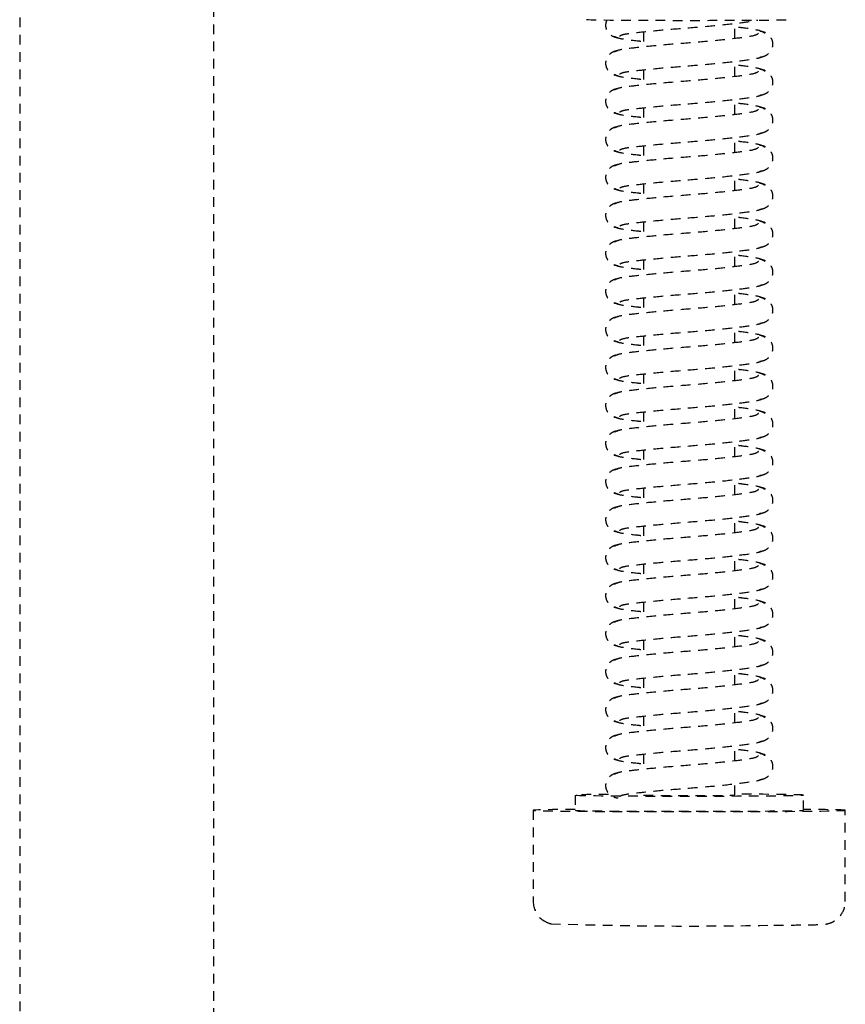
# Model space of a CAD drawing. Header units: centimetres. Extents: x 47725 to 65780, y 1899 to 12037.
# Tile 51 of 156: x 50115 to 50126, y 4877 to 4890. Entities that reach past the tile are written whole.
import ezdxf

# ---------------------------------------------------------------- set-up
doc = ezdxf.new("R2010")
doc.units = ezdxf.units.CM
doc.header["$LTSCALE"] = 0.02
doc.linetypes.add('DASHED2', pattern=[9.525, 6.35, -3.175])
doc.layers.add('CKDRZWI_', color=7, linetype='Continuous')

# ---------------------------------------------------------------- blocks, each defined once
blk = doc.blocks.new('A$7E8814B27261F1')
at = {"color": 7, "linetype": 'DASHED2', "ltscale": 10}
for p, q in [((4186.6, 4450), (711.34, 4450)), ((711.34, 4424.5), (4186.6, 4424.5)), ((3712.35, 4382.5), (3700.35, 4382.5)), ((3714.35, 4377), (3712.35, 4377)), ((3719.73, 4368), (3717.73, 4368)), ((3724.73, 4368), (3722.73, 4368)), ((3729.73, 4368), (3727.73, 4368)), ((3734.73, 4368), (3732.73, 4368)), ((3739.73, 4368), (3737.73, 4368)), ((3744.73, 4368), (3742.73, 4368)), ((3749.73, 4368), (3747.73, 4368)), ((3754.73, 4368), (3752.73, 4368)), ((3759.73, 4368), (3757.73, 4368)), ((3764.73, 4368), (3762.73, 4368)), ((3769.73, 4368), (3767.73, 4368)), ((3774.73, 4368), (3772.73, 4368)), ((3779.73, 4368), (3777.73, 4368)), ((3784.73, 4368), (3782.73, 4368)), ((3789.73, 4368), (3787.73, 4368)), ((3794.73, 4368), (3792.73, 4368)), ((3799.73, 4368), (3797.73, 4368)), ((3804.73, 4368), (3802.73, 4368)), ((3809.73, 4368), (3807.73, 4368)), ((3814.73, 4368), (3812.73, 4368)), ((3714.35, 4356), (3715.85, 4356)), ((3718.85, 4356), (3720.85, 4356)), ((3723.85, 4356), (3725.85, 4356)), ((3728.85, 4356), (3730.84, 4356)), ((3733.85, 4356), (3735.84, 4356)), ((3738.85, 4356), (3740.84, 4356)), ((3743.85, 4356), (3745.84, 4356)), ((3748.85, 4356), (3750.84, 4356)), ((3753.85, 4356), (3755.84, 4356)), ((3758.85, 4356), (3760.84, 4356)), ((3763.85, 4356), (3765.84, 4356)), ((3768.85, 4356), (3770.84, 4356)), ((3773.85, 4356), (3775.84, 4356)), ((3778.85, 4356), (3780.84, 4356)), ((3783.85, 4356), (3785.84, 4356)), ((3788.85, 4356), (3790.84, 4356)), ((3793.85, 4356), (3795.84, 4356)), ((3798.85, 4356), (3800.84, 4356)), ((3803.85, 4356), (3805.84, 4356)), ((3808.85, 4356), (3810.84, 4356)), ((3813.85, 4356), (3815.84, 4356)), ((3712.35, 4347), (3714.35, 4347)), ((3700.35, 4341.5), (3712.35, 4341.5))]:
    blk.add_line(p, q, dxfattribs=at)
for centre, radius, start, end in [((3700.34, 4379.53), 2.97, 89.8249, 141.9108), ((3699.72, 4379.72), 2.33, 144.7758, 168.8937), ((3698.9, 4380.56), 1.2, 137.9956, 154.9926), ((4254.99, 4361.87), 557.86, 178.1197, 181.126)]:
    blk.add_arc(centre, radius, start, end, dxfattribs=at)
for centre, major_axis, start_param, end_param in [((3712.35, 4362), (0, -20.5), 2.39162, 6.283185), ((3714.35, 4362), (0, -15), 2.355855, 6.283185), ((3712.35, 4362), (0, -15), 3.141593, 6.283185), ((3816.35, 4362), (0, -13.5), 3.141593, 6.283185), ((3714.35, 4362), (0, 6), 0, 3.141593), ((3714.35, 4362), (0, -15), 0, 1.159279), ((3712.35, 4362), (0, -20.5), 0, 0.749973)]:
    blk.add_ellipse(centre, major_axis=major_axis, ratio=0.008727, start_param=start_param, end_param=end_param, dxfattribs=at)
for points, knots in [([(3717.24, 4371.34), (3717.22, 4371.52), (3717.18, 4371.82), (3716.96, 4372.25), (3716.69, 4372.57), (3716.31, 4372.85), (3715.85, 4373), (3715.4, 4373.01), (3714.91, 4372.87), (3714.43, 4372.52), (3714.06, 4371.98), (3714, 4371.57), (3713.96, 4371.34)], [0, 0, 0, 0, 0.083347, 0.163832, 0.239536, 0.309654, 0.433413, 0.542458, 0.654363, 0.770804, 0.888002, 1, 1, 1, 1]), ([(3722.24, 4371.34), (3722.22, 4371.52), (3722.18, 4371.82), (3721.96, 4372.25), (3721.69, 4372.57), (3721.31, 4372.85), (3720.85, 4373), (3720.4, 4373.01), (3719.91, 4372.87), (3719.43, 4372.52), (3719.06, 4371.98), (3719, 4371.57), (3718.96, 4371.34)], [0, 0, 0, 0, 0.083347, 0.163832, 0.239536, 0.309654, 0.433413, 0.542458, 0.654363, 0.770804, 0.888002, 1, 1, 1, 1]), ([(3727.24, 4371.34), (3727.22, 4371.52), (3727.18, 4371.82), (3726.96, 4372.25), (3726.69, 4372.57), (3726.31, 4372.85), (3725.85, 4373), (3725.4, 4373.01), (3724.91, 4372.87), (3724.43, 4372.52), (3724.06, 4371.98), (3724, 4371.57), (3723.96, 4371.34)], [0, 0, 0, 0, 0.083347, 0.163832, 0.239536, 0.309654, 0.433413, 0.542458, 0.654363, 0.770804, 0.888002, 1, 1, 1, 1]), ([(3732.24, 4371.34), (3732.22, 4371.52), (3732.18, 4371.82), (3731.96, 4372.25), (3731.69, 4372.57), (3731.31, 4372.85), (3730.85, 4373), (3730.4, 4373.01), (3729.91, 4372.87), (3729.43, 4372.52), (3729.06, 4371.98), (3729, 4371.57), (3728.96, 4371.34)], [0, 0, 0, 0, 0.083347, 0.163832, 0.239536, 0.309654, 0.433413, 0.542458, 0.654363, 0.770804, 0.888002, 1, 1, 1, 1]), ([(3737.24, 4371.34), (3737.22, 4371.52), (3737.18, 4371.82), (3736.96, 4372.25), (3736.69, 4372.57), (3736.31, 4372.85), (3735.85, 4373), (3735.4, 4373.01), (3734.91, 4372.87), (3734.43, 4372.52), (3734.06, 4371.98), (3734, 4371.57), (3733.96, 4371.34)], [0, 0, 0, 0, 0.083347, 0.163832, 0.239536, 0.309654, 0.433413, 0.542458, 0.654363, 0.770804, 0.888002, 1, 1, 1, 1]), ([(3742.24, 4371.34), (3742.22, 4371.52), (3742.18, 4371.82), (3741.96, 4372.25), (3741.69, 4372.57), (3741.31, 4372.85), (3740.85, 4373), (3740.4, 4373.01), (3739.91, 4372.87), (3739.43, 4372.52), (3739.06, 4371.98), (3739, 4371.57), (3738.96, 4371.34)], [0, 0, 0, 0, 0.083347, 0.163832, 0.239536, 0.309654, 0.433413, 0.542458, 0.654363, 0.770804, 0.888002, 1, 1, 1, 1]), ([(3747.24, 4371.34), (3747.22, 4371.52), (3747.18, 4371.82), (3746.96, 4372.25), (3746.69, 4372.57), (3746.31, 4372.85), (3745.85, 4373), (3745.4, 4373.01), (3744.91, 4372.87), (3744.43, 4372.52), (3744.06, 4371.98), (3744, 4371.57), (3743.96, 4371.34)], [0, 0, 0, 0, 0.083347, 0.163832, 0.239536, 0.309654, 0.433413, 0.542458, 0.654363, 0.770804, 0.888002, 1, 1, 1, 1]), ([(3752.24, 4371.34), (3752.22, 4371.52), (3752.18, 4371.82), (3751.96, 4372.25), (3751.69, 4372.57), (3751.31, 4372.85), (3750.85, 4373), (3750.4, 4373.01), (3749.9, 4372.87), (3749.43, 4372.52), (3749.06, 4371.98), (3749, 4371.57), (3748.96, 4371.34)], [0, 0, 0, 0, 0.083347, 0.163832, 0.239536, 0.309654, 0.433413, 0.542458, 0.654363, 0.770804, 0.888002, 1, 1, 1, 1]), ([(3757.24, 4371.34), (3757.22, 4371.52), (3757.18, 4371.82), (3756.96, 4372.25), (3756.69, 4372.57), (3756.31, 4372.85), (3755.85, 4373), (3755.4, 4373.01), (3754.9, 4372.87), (3754.43, 4372.52), (3754.06, 4371.98), (3754, 4371.57), (3753.96, 4371.34)], [0, 0, 0, 0, 0.083347, 0.163832, 0.239536, 0.309654, 0.433413, 0.542458, 0.654363, 0.770804, 0.888002, 1, 1, 1, 1]), ([(3762.24, 4371.34), (3762.22, 4371.52), (3762.18, 4371.82), (3761.96, 4372.25), (3761.69, 4372.57), (3761.31, 4372.85), (3760.85, 4373), (3760.4, 4373.01), (3759.9, 4372.87), (3759.43, 4372.52), (3759.06, 4371.98), (3759, 4371.57), (3758.96, 4371.34)], [0, 0, 0, 0, 0.083347, 0.163832, 0.239536, 0.309654, 0.433413, 0.542458, 0.654363, 0.770804, 0.888002, 1, 1, 1, 1]), ([(3767.24, 4371.34), (3767.22, 4371.52), (3767.18, 4371.82), (3766.96, 4372.25), (3766.69, 4372.57), (3766.31, 4372.85), (3765.85, 4373), (3765.4, 4373.01), (3764.9, 4372.87), (3764.43, 4372.52), (3764.06, 4371.98), (3764, 4371.57), (3763.96, 4371.34)], [0, 0, 0, 0, 0.083347, 0.163832, 0.239536, 0.309654, 0.433413, 0.542458, 0.654363, 0.770804, 0.888002, 1, 1, 1, 1]), ([(3772.24, 4371.34), (3772.22, 4371.52), (3772.18, 4371.82), (3771.96, 4372.25), (3771.69, 4372.57), (3771.31, 4372.85), (3770.85, 4373), (3770.4, 4373.01), (3769.9, 4372.87), (3769.43, 4372.52), (3769.06, 4371.98), (3769, 4371.57), (3768.96, 4371.34)], [0, 0, 0, 0, 0.083347, 0.163832, 0.239536, 0.309654, 0.433413, 0.542458, 0.654363, 0.770804, 0.888002, 1, 1, 1, 1]), ([(3777.24, 4371.34), (3777.22, 4371.52), (3777.18, 4371.82), (3776.96, 4372.25), (3776.69, 4372.57), (3776.31, 4372.85), (3775.85, 4373), (3775.4, 4373.01), (3774.9, 4372.87), (3774.43, 4372.52), (3774.06, 4371.98), (3774, 4371.57), (3773.96, 4371.34)], [0, 0, 0, 0, 0.083347, 0.163832, 0.239536, 0.309654, 0.433413, 0.542458, 0.654363, 0.770804, 0.888002, 1, 1, 1, 1]), ([(3782.24, 4371.34), (3782.22, 4371.52), (3782.18, 4371.82), (3781.96, 4372.25), (3781.69, 4372.57), (3781.31, 4372.85), (3780.85, 4373), (3780.4, 4373.01), (3779.9, 4372.87), (3779.43, 4372.52), (3779.06, 4371.98), (3779, 4371.57), (3778.96, 4371.34)], [0, 0, 0, 0, 0.083347, 0.163832, 0.239536, 0.309654, 0.433413, 0.542458, 0.654363, 0.770804, 0.888002, 1, 1, 1, 1]), ([(3787.24, 4371.34), (3787.22, 4371.52), (3787.18, 4371.82), (3786.96, 4372.25), (3786.69, 4372.57), (3786.31, 4372.85), (3785.85, 4373), (3785.4, 4373.01), (3784.9, 4372.87), (3784.43, 4372.52), (3784.06, 4371.98), (3784, 4371.57), (3783.96, 4371.34)], [0, 0, 0, 0, 0.083347, 0.163832, 0.239536, 0.309654, 0.433413, 0.542458, 0.654363, 0.770804, 0.888002, 1, 1, 1, 1]), ([(3792.24, 4371.34), (3792.22, 4371.52), (3792.18, 4371.82), (3791.96, 4372.25), (3791.69, 4372.57), (3791.31, 4372.85), (3790.85, 4373), (3790.4, 4373.01), (3789.9, 4372.87), (3789.43, 4372.52), (3789.06, 4371.98), (3789, 4371.57), (3788.96, 4371.34)], [0, 0, 0, 0, 0.083347, 0.163832, 0.239536, 0.309654, 0.433413, 0.542458, 0.654363, 0.770804, 0.888002, 1, 1, 1, 1]), ([(3797.24, 4371.34), (3797.22, 4371.52), (3797.18, 4371.82), (3796.96, 4372.25), (3796.69, 4372.57), (3796.31, 4372.85), (3795.85, 4373), (3795.4, 4373.01), (3794.9, 4372.87), (3794.43, 4372.52), (3794.06, 4371.98), (3794, 4371.57), (3793.96, 4371.34)], [0, 0, 0, 0, 0.083347, 0.163832, 0.239536, 0.309654, 0.433413, 0.542458, 0.654363, 0.770804, 0.888002, 1, 1, 1, 1]), ([(3802.24, 4371.34), (3802.22, 4371.52), (3802.18, 4371.82), (3801.96, 4372.25), (3801.69, 4372.57), (3801.31, 4372.85), (3800.85, 4373), (3800.4, 4373.01), (3799.9, 4372.87), (3799.43, 4372.52), (3799.06, 4371.98), (3799, 4371.57), (3798.96, 4371.34)], [0, 0, 0, 0, 0.083347, 0.163832, 0.239536, 0.309654, 0.433413, 0.542458, 0.654363, 0.770804, 0.888002, 1, 1, 1, 1]), ([(3807.24, 4371.34), (3807.22, 4371.52), (3807.18, 4371.82), (3806.96, 4372.25), (3806.69, 4372.57), (3806.31, 4372.85), (3805.85, 4373), (3805.4, 4373.01), (3804.9, 4372.87), (3804.43, 4372.52), (3804.06, 4371.98), (3803.99, 4371.57), (3803.96, 4371.34)], [0, 0, 0, 0, 0.083347, 0.163832, 0.239536, 0.309654, 0.433413, 0.542458, 0.654363, 0.770804, 0.888002, 1, 1, 1, 1]), ([(3812.24, 4371.34), (3812.22, 4371.52), (3812.18, 4371.82), (3811.96, 4372.25), (3811.69, 4372.57), (3811.31, 4372.85), (3810.85, 4373), (3810.4, 4373.01), (3809.9, 4372.87), (3809.43, 4372.52), (3809.06, 4371.98), (3808.99, 4371.57), (3808.96, 4371.34)], [0, 0, 0, 0, 0.083347, 0.163832, 0.239536, 0.309654, 0.433413, 0.542458, 0.654363, 0.770804, 0.888002, 1, 1, 1, 1]), ([(3816.28, 4372.83), (3816.13, 4372.91), (3815.82, 4373), (3815.4, 4373.01), (3814.9, 4372.87), (3814.43, 4372.52), (3814.06, 4371.98), (3813.99, 4371.57), (3813.96, 4371.34)], [0.3315595, 0.3315595, 0.3315595, 0.3315595, 0.4334128, 0.5424579, 0.654363, 0.7708036, 0.8880018, 1, 1, 1, 1]), ([(3719.54, 4352.92), (3719.42, 4353.02), (3719.21, 4353.25), (3718.92, 4355.3), (3718.57, 4358.32), (3718.27, 4362.01), (3717.97, 4365.77), (3717.64, 4368.98), (3717.37, 4371.3), (3717.18, 4371.67), (3717.06, 4371.84)], [0, 0, 0, 0, 0.121791, 0.240967, 0.366377, 0.489817, 0.61453, 0.74385, 0.869259, 1, 1, 1, 1]), ([(3719.14, 4371.84), (3719.03, 4371.67), (3718.84, 4371.31), (3718.63, 4369.58), (3718.5, 4368.36), (3718.48, 4368.09)], [0, 0, 0, 0, 0.2559837, 0.5017023, 0.5678083, 0.5678083, 0.5678083, 0.5678083]), ([(3724.54, 4352.92), (3724.42, 4353.02), (3724.21, 4353.25), (3723.92, 4355.3), (3723.57, 4358.32), (3723.27, 4362.01), (3722.97, 4365.77), (3722.64, 4368.98), (3722.37, 4371.3), (3722.18, 4371.67), (3722.06, 4371.84)], [0, 0, 0, 0, 0.121791, 0.240967, 0.366377, 0.489817, 0.61453, 0.74385, 0.869259, 1, 1, 1, 1]), ([(3724.14, 4371.84), (3724.03, 4371.67), (3723.83, 4371.31), (3723.63, 4369.58), (3723.5, 4368.36), (3723.48, 4368.09)], [0, 0, 0, 0, 0.2559837, 0.5017023, 0.5678083, 0.5678083, 0.5678083, 0.5678083]), ([(3729.54, 4352.92), (3729.42, 4353.02), (3729.21, 4353.25), (3728.92, 4355.3), (3728.57, 4358.32), (3728.27, 4362.01), (3727.97, 4365.77), (3727.64, 4368.98), (3727.37, 4371.3), (3727.18, 4371.67), (3727.06, 4371.84)], [0, 0, 0, 0, 0.121791, 0.240967, 0.366377, 0.489817, 0.61453, 0.74385, 0.869259, 1, 1, 1, 1]), ([(3729.14, 4371.84), (3729.03, 4371.67), (3728.83, 4371.31), (3728.63, 4369.58), (3728.5, 4368.36), (3728.48, 4368.09)], [0, 0, 0, 0, 0.2559837, 0.5017023, 0.5678083, 0.5678083, 0.5678083, 0.5678083]), ([(3734.54, 4352.92), (3734.42, 4353.02), (3734.21, 4353.25), (3733.92, 4355.3), (3733.57, 4358.32), (3733.27, 4362.01), (3732.97, 4365.77), (3732.64, 4368.98), (3732.37, 4371.3), (3732.18, 4371.67), (3732.06, 4371.84)], [0, 0, 0, 0, 0.121791, 0.240967, 0.366377, 0.489817, 0.61453, 0.74385, 0.869259, 1, 1, 1, 1]), ([(3734.14, 4371.84), (3734.03, 4371.67), (3733.83, 4371.31), (3733.63, 4369.58), (3733.5, 4368.36), (3733.48, 4368.09)], [0, 0, 0, 0, 0.2559837, 0.5017023, 0.5678083, 0.5678083, 0.5678083, 0.5678083]), ([(3739.54, 4352.92), (3739.42, 4353.02), (3739.21, 4353.25), (3738.92, 4355.3), (3738.57, 4358.32), (3738.27, 4362.01), (3737.97, 4365.77), (3737.64, 4368.98), (3737.37, 4371.3), (3737.18, 4371.67), (3737.06, 4371.84)], [0, 0, 0, 0, 0.121791, 0.240967, 0.366377, 0.489817, 0.61453, 0.74385, 0.869259, 1, 1, 1, 1]), ([(3739.14, 4371.84), (3739.03, 4371.67), (3738.83, 4371.31), (3738.63, 4369.58), (3738.5, 4368.36), (3738.48, 4368.09)], [0, 0, 0, 0, 0.2559837, 0.5017023, 0.5678083, 0.5678083, 0.5678083, 0.5678083]), ([(3744.54, 4352.92), (3744.42, 4353.02), (3744.21, 4353.25), (3743.92, 4355.3), (3743.57, 4358.32), (3743.27, 4362.01), (3742.97, 4365.77), (3742.64, 4368.98), (3742.37, 4371.3), (3742.17, 4371.67), (3742.06, 4371.84)], [0, 0, 0, 0, 0.121791, 0.240967, 0.366377, 0.489817, 0.61453, 0.74385, 0.869259, 1, 1, 1, 1]), ([(3744.14, 4371.84), (3744.03, 4371.67), (3743.83, 4371.31), (3743.63, 4369.58), (3743.5, 4368.36), (3743.47, 4368.09)], [0, 0, 0, 0, 0.2559837, 0.5017023, 0.5678083, 0.5678083, 0.5678083, 0.5678083]), ([(3749.54, 4352.92), (3749.42, 4353.02), (3749.21, 4353.25), (3748.92, 4355.3), (3748.57, 4358.32), (3748.27, 4362.01), (3747.97, 4365.77), (3747.64, 4368.98), (3747.37, 4371.3), (3747.17, 4371.67), (3747.06, 4371.84)], [0, 0, 0, 0, 0.121791, 0.240967, 0.366377, 0.489817, 0.61453, 0.74385, 0.869259, 1, 1, 1, 1]), ([(3749.14, 4371.84), (3749.03, 4371.67), (3748.83, 4371.31), (3748.63, 4369.58), (3748.5, 4368.36), (3748.47, 4368.09)], [0, 0, 0, 0, 0.2559837, 0.5017023, 0.5678083, 0.5678083, 0.5678083, 0.5678083]), ([(3754.54, 4352.92), (3754.42, 4353.02), (3754.21, 4353.25), (3753.92, 4355.3), (3753.57, 4358.32), (3753.27, 4362.01), (3752.97, 4365.77), (3752.64, 4368.98), (3752.37, 4371.3), (3752.17, 4371.67), (3752.06, 4371.84)], [0, 0, 0, 0, 0.121791, 0.240967, 0.366377, 0.489817, 0.61453, 0.74385, 0.869259, 1, 1, 1, 1]), ([(3754.14, 4371.84), (3754.03, 4371.67), (3753.83, 4371.31), (3753.63, 4369.58), (3753.5, 4368.36), (3753.47, 4368.09)], [0, 0, 0, 0, 0.2559837, 0.5017023, 0.5678083, 0.5678083, 0.5678083, 0.5678083]), ([(3759.54, 4352.92), (3759.42, 4353.02), (3759.21, 4353.25), (3758.92, 4355.3), (3758.57, 4358.32), (3758.27, 4362.01), (3757.97, 4365.77), (3757.64, 4368.98), (3757.37, 4371.3), (3757.17, 4371.67), (3757.06, 4371.84)], [0, 0, 0, 0, 0.121791, 0.240967, 0.366377, 0.489817, 0.61453, 0.74385, 0.869259, 1, 1, 1, 1]), ([(3759.14, 4371.84), (3759.03, 4371.67), (3758.83, 4371.31), (3758.63, 4369.58), (3758.5, 4368.36), (3758.47, 4368.09)], [0, 0, 0, 0, 0.2559837, 0.5017023, 0.5678083, 0.5678083, 0.5678083, 0.5678083]), ([(3764.54, 4352.92), (3764.42, 4353.02), (3764.21, 4353.25), (3763.91, 4355.3), (3763.57, 4358.32), (3763.27, 4362.01), (3762.97, 4365.77), (3762.64, 4368.98), (3762.37, 4371.3), (3762.17, 4371.67), (3762.06, 4371.84)], [0, 0, 0, 0, 0.121791, 0.240967, 0.366377, 0.489817, 0.61453, 0.74385, 0.869259, 1, 1, 1, 1]), ([(3764.14, 4371.84), (3764.03, 4371.67), (3763.83, 4371.31), (3763.63, 4369.58), (3763.5, 4368.36), (3763.47, 4368.09)], [0, 0, 0, 0, 0.2559837, 0.5017023, 0.5678083, 0.5678083, 0.5678083, 0.5678083]), ([(3769.54, 4352.92), (3769.42, 4353.02), (3769.21, 4353.25), (3768.91, 4355.3), (3768.57, 4358.32), (3768.27, 4362.01), (3767.97, 4365.77), (3767.64, 4368.98), (3767.37, 4371.3), (3767.17, 4371.67), (3767.06, 4371.84)], [0, 0, 0, 0, 0.121791, 0.240967, 0.366377, 0.489817, 0.61453, 0.74385, 0.869259, 1, 1, 1, 1]), ([(3769.14, 4371.84), (3769.03, 4371.67), (3768.83, 4371.31), (3768.63, 4369.58), (3768.5, 4368.36), (3768.47, 4368.09)], [0, 0, 0, 0, 0.2559837, 0.5017023, 0.5678083, 0.5678083, 0.5678083, 0.5678083]), ([(3774.54, 4352.92), (3774.42, 4353.02), (3774.21, 4353.25), (3773.91, 4355.3), (3773.57, 4358.32), (3773.27, 4362.01), (3772.97, 4365.77), (3772.64, 4368.98), (3772.37, 4371.3), (3772.17, 4371.67), (3772.06, 4371.84)], [0, 0, 0, 0, 0.121791, 0.240967, 0.366377, 0.489817, 0.61453, 0.74385, 0.869259, 1, 1, 1, 1]), ([(3774.14, 4371.84), (3774.03, 4371.67), (3773.83, 4371.31), (3773.63, 4369.58), (3773.5, 4368.36), (3773.47, 4368.09)], [0, 0, 0, 0, 0.2559837, 0.5017023, 0.5678083, 0.5678083, 0.5678083, 0.5678083]), ([(3779.54, 4352.92), (3779.42, 4353.02), (3779.21, 4353.25), (3778.91, 4355.3), (3778.57, 4358.32), (3778.27, 4362.01), (3777.97, 4365.77), (3777.64, 4368.98), (3777.37, 4371.3), (3777.17, 4371.67), (3777.06, 4371.84)], [0, 0, 0, 0, 0.121791, 0.240967, 0.366377, 0.489817, 0.61453, 0.74385, 0.869259, 1, 1, 1, 1]), ([(3779.14, 4371.84), (3779.03, 4371.67), (3778.83, 4371.31), (3778.63, 4369.58), (3778.5, 4368.36), (3778.47, 4368.09)], [0, 0, 0, 0, 0.2559837, 0.5017023, 0.5678083, 0.5678083, 0.5678083, 0.5678083]), ([(3784.54, 4352.92), (3784.42, 4353.02), (3784.21, 4353.25), (3783.91, 4355.3), (3783.57, 4358.32), (3783.26, 4362.01), (3782.97, 4365.77), (3782.64, 4368.98), (3782.37, 4371.3), (3782.17, 4371.67), (3782.06, 4371.84)], [0, 0, 0, 0, 0.121791, 0.240967, 0.366377, 0.489817, 0.61453, 0.74385, 0.869259, 1, 1, 1, 1]), ([(3784.14, 4371.84), (3784.03, 4371.67), (3783.83, 4371.31), (3783.63, 4369.58), (3783.5, 4368.36), (3783.47, 4368.09)], [0, 0, 0, 0, 0.2559837, 0.5017023, 0.5678083, 0.5678083, 0.5678083, 0.5678083]), ([(3789.54, 4352.92), (3789.42, 4353.02), (3789.21, 4353.25), (3788.91, 4355.3), (3788.57, 4358.32), (3788.26, 4362.01), (3787.97, 4365.77), (3787.64, 4368.98), (3787.37, 4371.3), (3787.17, 4371.67), (3787.06, 4371.84)], [0, 0, 0, 0, 0.121791, 0.240967, 0.366377, 0.489817, 0.61453, 0.74385, 0.869259, 1, 1, 1, 1]), ([(3789.14, 4371.84), (3789.03, 4371.67), (3788.83, 4371.31), (3788.63, 4369.58), (3788.5, 4368.36), (3788.47, 4368.09)], [0, 0, 0, 0, 0.2559837, 0.5017023, 0.5678083, 0.5678083, 0.5678083, 0.5678083]), ([(3794.54, 4352.92), (3794.42, 4353.02), (3794.21, 4353.25), (3793.91, 4355.3), (3793.57, 4358.32), (3793.26, 4362.01), (3792.97, 4365.77), (3792.64, 4368.98), (3792.37, 4371.3), (3792.17, 4371.67), (3792.06, 4371.84)], [0, 0, 0, 0, 0.121791, 0.240967, 0.366377, 0.489817, 0.61453, 0.74385, 0.869259, 1, 1, 1, 1]), ([(3794.14, 4371.84), (3794.03, 4371.67), (3793.83, 4371.31), (3793.63, 4369.58), (3793.5, 4368.36), (3793.47, 4368.09)], [0, 0, 0, 0, 0.2559837, 0.5017023, 0.5678083, 0.5678083, 0.5678083, 0.5678083]), ([(3799.54, 4352.92), (3799.42, 4353.02), (3799.21, 4353.25), (3798.91, 4355.3), (3798.57, 4358.32), (3798.26, 4362.01), (3797.97, 4365.77), (3797.64, 4368.98), (3797.37, 4371.3), (3797.17, 4371.67), (3797.06, 4371.84)], [0, 0, 0, 0, 0.121791, 0.240967, 0.366377, 0.489817, 0.61453, 0.74385, 0.869259, 1, 1, 1, 1]), ([(3799.14, 4371.84), (3799.03, 4371.67), (3798.83, 4371.31), (3798.63, 4369.58), (3798.5, 4368.36), (3798.47, 4368.09)], [0, 0, 0, 0, 0.2559837, 0.5017023, 0.5678083, 0.5678083, 0.5678083, 0.5678083]), ([(3804.54, 4352.92), (3804.42, 4353.02), (3804.21, 4353.25), (3803.91, 4355.3), (3803.57, 4358.32), (3803.26, 4362.01), (3802.97, 4365.77), (3802.64, 4368.98), (3802.37, 4371.3), (3802.17, 4371.67), (3802.06, 4371.84)], [0, 0, 0, 0, 0.121791, 0.240967, 0.366377, 0.489817, 0.61453, 0.74385, 0.869259, 1, 1, 1, 1]), ([(3804.14, 4371.84), (3804.03, 4371.67), (3803.83, 4371.31), (3803.63, 4369.58), (3803.5, 4368.36), (3803.47, 4368.09)], [0, 0, 0, 0, 0.2559837, 0.5017023, 0.5678083, 0.5678083, 0.5678083, 0.5678083]), ([(3809.54, 4352.92), (3809.42, 4353.02), (3809.21, 4353.25), (3808.91, 4355.3), (3808.57, 4358.32), (3808.26, 4362.01), (3807.97, 4365.77), (3807.64, 4368.98), (3807.37, 4371.3), (3807.17, 4371.67), (3807.06, 4371.84)], [0, 0, 0, 0, 0.121791, 0.240967, 0.366377, 0.489817, 0.61453, 0.74385, 0.869259, 1, 1, 1, 1]), ([(3809.14, 4371.84), (3809.03, 4371.67), (3808.83, 4371.31), (3808.63, 4369.58), (3808.5, 4368.36), (3808.47, 4368.09)], [0, 0, 0, 0, 0.2559837, 0.5017023, 0.5678083, 0.5678083, 0.5678083, 0.5678083]), ([(3814.54, 4352.92), (3814.42, 4353.02), (3814.21, 4353.25), (3813.91, 4355.3), (3813.57, 4358.32), (3813.26, 4362.01), (3812.97, 4365.77), (3812.64, 4368.98), (3812.37, 4371.3), (3812.17, 4371.67), (3812.06, 4371.84)], [0, 0, 0, 0, 0.121791, 0.240967, 0.366377, 0.489817, 0.61453, 0.74385, 0.869259, 1, 1, 1, 1]), ([(3814.14, 4371.84), (3814.03, 4371.67), (3813.83, 4371.31), (3813.63, 4369.58), (3813.5, 4368.36), (3813.47, 4368.09)], [0, 0, 0, 0, 0.2559837, 0.5017023, 0.5678083, 0.5678083, 0.5678083, 0.5678083]), ([(3714.15, 4371.14), (3714.25, 4371.05), (3714.42, 4370.8), (3714.66, 4368.75), (3714.98, 4365.71), (3715.27, 4361.99), (3715.58, 4358.2), (3715.95, 4354.97), (3716.21, 4353.12), (3716.37, 4352.62), (3716.42, 4352.5)], [0.0018545, 0.0018545, 0.0018545, 0.0018545, 0.1218156, 0.2410193, 0.3664581, 0.489919, 0.6146396, 0.7439488, 0.8693234, 0.9192158, 0.9192158, 0.9192158, 0.9192158]), ([(3719.15, 4371.14), (3719.25, 4371.05), (3719.42, 4370.8), (3719.66, 4368.75), (3719.98, 4365.71), (3720.27, 4361.99), (3720.58, 4358.2), (3720.95, 4354.97), (3721.21, 4353.12), (3721.37, 4352.62), (3721.42, 4352.5)], [0.0018545, 0.0018545, 0.0018545, 0.0018545, 0.1218156, 0.2410193, 0.3664581, 0.489919, 0.6146396, 0.7439488, 0.8693234, 0.9192158, 0.9192158, 0.9192158, 0.9192158]), ([(3724.15, 4371.14), (3724.25, 4371.05), (3724.42, 4370.8), (3724.66, 4368.75), (3724.98, 4365.71), (3725.27, 4361.99), (3725.58, 4358.2), (3725.95, 4354.97), (3726.21, 4353.12), (3726.37, 4352.62), (3726.42, 4352.5)], [0.0018545, 0.0018545, 0.0018545, 0.0018545, 0.1218156, 0.2410193, 0.3664581, 0.489919, 0.6146396, 0.7439488, 0.8693234, 0.9192158, 0.9192158, 0.9192158, 0.9192158]), ([(3729.15, 4371.14), (3729.25, 4371.05), (3729.42, 4370.8), (3729.66, 4368.75), (3729.98, 4365.71), (3730.27, 4361.99), (3730.58, 4358.2), (3730.95, 4354.97), (3731.21, 4353.12), (3731.37, 4352.62), (3731.42, 4352.5)], [0.0018545, 0.0018545, 0.0018545, 0.0018545, 0.1218156, 0.2410193, 0.3664581, 0.489919, 0.6146396, 0.7439488, 0.8693234, 0.9192158, 0.9192158, 0.9192158, 0.9192158]), ([(3734.15, 4371.14), (3734.25, 4371.05), (3734.42, 4370.8), (3734.66, 4368.75), (3734.97, 4365.71), (3735.27, 4361.99), (3735.58, 4358.2), (3735.95, 4354.97), (3736.21, 4353.12), (3736.37, 4352.62), (3736.42, 4352.5)], [0.0018545, 0.0018545, 0.0018545, 0.0018545, 0.1218156, 0.2410193, 0.3664581, 0.489919, 0.6146396, 0.7439488, 0.8693234, 0.9192158, 0.9192158, 0.9192158, 0.9192158]), ([(3739.15, 4371.14), (3739.25, 4371.05), (3739.42, 4370.8), (3739.66, 4368.75), (3739.97, 4365.71), (3740.27, 4361.99), (3740.58, 4358.2), (3740.95, 4354.97), (3741.21, 4353.12), (3741.37, 4352.62), (3741.42, 4352.5)], [0.0018545, 0.0018545, 0.0018545, 0.0018545, 0.1218156, 0.2410193, 0.3664581, 0.489919, 0.6146396, 0.7439488, 0.8693234, 0.9192158, 0.9192158, 0.9192158, 0.9192158]), ([(3744.15, 4371.14), (3744.24, 4371.05), (3744.42, 4370.8), (3744.66, 4368.75), (3744.97, 4365.71), (3745.27, 4361.99), (3745.58, 4358.2), (3745.95, 4354.97), (3746.21, 4353.12), (3746.37, 4352.62), (3746.42, 4352.5)], [0.0018545, 0.0018545, 0.0018545, 0.0018545, 0.1218156, 0.2410193, 0.3664581, 0.489919, 0.6146396, 0.7439488, 0.8693234, 0.9192158, 0.9192158, 0.9192158, 0.9192158]), ([(3749.15, 4371.14), (3749.24, 4371.05), (3749.42, 4370.8), (3749.66, 4368.75), (3749.97, 4365.71), (3750.27, 4361.99), (3750.58, 4358.2), (3750.95, 4354.97), (3751.21, 4353.12), (3751.37, 4352.62), (3751.42, 4352.5)], [0.0018545, 0.0018545, 0.0018545, 0.0018545, 0.1218156, 0.2410193, 0.3664581, 0.489919, 0.6146396, 0.7439488, 0.8693234, 0.9192158, 0.9192158, 0.9192158, 0.9192158]), ([(3754.15, 4371.14), (3754.24, 4371.05), (3754.42, 4370.8), (3754.66, 4368.75), (3754.97, 4365.71), (3755.27, 4361.99), (3755.58, 4358.2), (3755.95, 4354.97), (3756.21, 4353.12), (3756.37, 4352.62), (3756.42, 4352.5)], [0.0018545, 0.0018545, 0.0018545, 0.0018545, 0.1218156, 0.2410193, 0.3664581, 0.489919, 0.6146396, 0.7439488, 0.8693234, 0.9192158, 0.9192158, 0.9192158, 0.9192158]), ([(3759.15, 4371.14), (3759.24, 4371.05), (3759.42, 4370.8), (3759.66, 4368.75), (3759.97, 4365.71), (3760.27, 4361.99), (3760.58, 4358.2), (3760.95, 4354.97), (3761.21, 4353.12), (3761.37, 4352.62), (3761.42, 4352.5)], [0.0018545, 0.0018545, 0.0018545, 0.0018545, 0.1218156, 0.2410193, 0.3664581, 0.489919, 0.6146396, 0.7439488, 0.8693234, 0.9192158, 0.9192158, 0.9192158, 0.9192158]), ([(3764.15, 4371.14), (3764.24, 4371.05), (3764.42, 4370.8), (3764.66, 4368.75), (3764.97, 4365.71), (3765.27, 4361.99), (3765.58, 4358.2), (3765.95, 4354.97), (3766.21, 4353.12), (3766.37, 4352.62), (3766.42, 4352.5)], [0.0018545, 0.0018545, 0.0018545, 0.0018545, 0.1218156, 0.2410193, 0.3664581, 0.489919, 0.6146396, 0.7439488, 0.8693234, 0.9192158, 0.9192158, 0.9192158, 0.9192158]), ([(3769.15, 4371.14), (3769.24, 4371.05), (3769.42, 4370.8), (3769.66, 4368.75), (3769.97, 4365.71), (3770.27, 4361.99), (3770.58, 4358.2), (3770.95, 4354.97), (3771.21, 4353.12), (3771.37, 4352.62), (3771.42, 4352.5)], [0.0018545, 0.0018545, 0.0018545, 0.0018545, 0.1218156, 0.2410193, 0.3664581, 0.489919, 0.6146396, 0.7439488, 0.8693234, 0.9192158, 0.9192158, 0.9192158, 0.9192158]), ([(3774.15, 4371.14), (3774.24, 4371.05), (3774.42, 4370.8), (3774.66, 4368.75), (3774.97, 4365.71), (3775.27, 4361.99), (3775.58, 4358.2), (3775.95, 4354.97), (3776.21, 4353.12), (3776.37, 4352.62), (3776.42, 4352.5)], [0.0018545, 0.0018545, 0.0018545, 0.0018545, 0.1218156, 0.2410193, 0.3664581, 0.489919, 0.6146396, 0.7439488, 0.8693234, 0.9192158, 0.9192158, 0.9192158, 0.9192158]), ([(3779.15, 4371.14), (3779.24, 4371.05), (3779.42, 4370.8), (3779.66, 4368.75), (3779.97, 4365.71), (3780.27, 4361.99), (3780.58, 4358.2), (3780.95, 4354.97), (3781.21, 4353.12), (3781.37, 4352.62), (3781.42, 4352.5)], [0.0018545, 0.0018545, 0.0018545, 0.0018545, 0.1218156, 0.2410193, 0.3664581, 0.489919, 0.6146396, 0.7439488, 0.8693234, 0.9192158, 0.9192158, 0.9192158, 0.9192158]), ([(3784.15, 4371.14), (3784.24, 4371.05), (3784.42, 4370.8), (3784.66, 4368.75), (3784.97, 4365.71), (3785.27, 4361.99), (3785.58, 4358.2), (3785.95, 4354.97), (3786.21, 4353.12), (3786.37, 4352.62), (3786.42, 4352.5)], [0.0018545, 0.0018545, 0.0018545, 0.0018545, 0.1218156, 0.2410193, 0.3664581, 0.489919, 0.6146396, 0.7439488, 0.8693234, 0.9192158, 0.9192158, 0.9192158, 0.9192158]), ([(3789.15, 4371.14), (3789.24, 4371.05), (3789.42, 4370.8), (3789.66, 4368.75), (3789.97, 4365.71), (3790.27, 4361.99), (3790.58, 4358.2), (3790.95, 4354.97), (3791.21, 4353.12), (3791.37, 4352.62), (3791.42, 4352.5)], [0.0018545, 0.0018545, 0.0018545, 0.0018545, 0.1218156, 0.2410193, 0.3664581, 0.489919, 0.6146396, 0.7439488, 0.8693234, 0.9192158, 0.9192158, 0.9192158, 0.9192158]), ([(3794.15, 4371.14), (3794.24, 4371.05), (3794.42, 4370.8), (3794.66, 4368.75), (3794.97, 4365.71), (3795.27, 4361.99), (3795.58, 4358.2), (3795.95, 4354.97), (3796.21, 4353.12), (3796.37, 4352.62), (3796.42, 4352.5)], [0.0018545, 0.0018545, 0.0018545, 0.0018545, 0.1218156, 0.2410193, 0.3664581, 0.489919, 0.6146396, 0.7439488, 0.8693234, 0.9192158, 0.9192158, 0.9192158, 0.9192158]), ([(3799.15, 4371.14), (3799.24, 4371.05), (3799.42, 4370.8), (3799.66, 4368.75), (3799.97, 4365.71), (3800.27, 4361.99), (3800.58, 4358.2), (3800.95, 4354.97), (3801.21, 4353.12), (3801.37, 4352.62), (3801.42, 4352.5)], [0.0018545, 0.0018545, 0.0018545, 0.0018545, 0.1218156, 0.2410193, 0.3664581, 0.489919, 0.6146396, 0.7439488, 0.8693234, 0.9192158, 0.9192158, 0.9192158, 0.9192158]), ([(3804.15, 4371.14), (3804.24, 4371.05), (3804.42, 4370.8), (3804.66, 4368.75), (3804.97, 4365.71), (3805.27, 4361.99), (3805.58, 4358.2), (3805.95, 4354.97), (3806.21, 4353.12), (3806.37, 4352.62), (3806.42, 4352.5)], [0.0018545, 0.0018545, 0.0018545, 0.0018545, 0.1218156, 0.2410193, 0.3664581, 0.489919, 0.6146396, 0.7439488, 0.8693234, 0.9192158, 0.9192158, 0.9192158, 0.9192158]), ([(3809.15, 4371.14), (3809.24, 4371.05), (3809.42, 4370.8), (3809.66, 4368.75), (3809.97, 4365.71), (3810.26, 4361.99), (3810.58, 4358.2), (3810.95, 4354.97), (3811.21, 4353.12), (3811.37, 4352.62), (3811.42, 4352.5)], [0.0018545, 0.0018545, 0.0018545, 0.0018545, 0.1218156, 0.2410193, 0.3664581, 0.489919, 0.6146396, 0.7439488, 0.8693234, 0.9192158, 0.9192158, 0.9192158, 0.9192158]), ([(3814.15, 4371.14), (3814.24, 4371.05), (3814.42, 4370.8), (3814.66, 4368.75), (3814.97, 4365.71), (3815.26, 4361.99), (3815.58, 4358.2), (3815.94, 4355.01), (3816.16, 4353.48), (3816.26, 4353.01)], [0.0018545, 0.0018545, 0.0018545, 0.0018545, 0.1218156, 0.2410193, 0.3664581, 0.489919, 0.6146396, 0.7439488, 0.8643558, 0.8643558, 0.8643558, 0.8643558]), ([(3719.55, 4352.09), (3719.69, 4352.27), (3719.93, 4352.64), (3720.18, 4354.39), (3720.33, 4355.63), (3720.36, 4355.9)], [0, 0, 0, 0, 0.2563265, 0.5021661, 0.5705083, 0.5705083, 0.5705083, 0.5705083]), ([(3724.55, 4352.09), (3724.68, 4352.27), (3724.93, 4352.64), (3725.18, 4354.39), (3725.33, 4355.63), (3725.36, 4355.9)], [0, 0, 0, 0, 0.2563265, 0.5021661, 0.5705083, 0.5705083, 0.5705083, 0.5705083]), ([(3729.55, 4352.09), (3729.68, 4352.27), (3729.93, 4352.64), (3730.18, 4354.39), (3730.33, 4355.63), (3730.36, 4355.9)], [0, 0, 0, 0, 0.2563265, 0.5021661, 0.5705083, 0.5705083, 0.5705083, 0.5705083]), ([(3734.55, 4352.09), (3734.68, 4352.27), (3734.93, 4352.64), (3735.18, 4354.39), (3735.33, 4355.63), (3735.36, 4355.9)], [0, 0, 0, 0, 0.2563265, 0.5021661, 0.5705083, 0.5705083, 0.5705083, 0.5705083]), ([(3739.55, 4352.09), (3739.68, 4352.27), (3739.93, 4352.64), (3740.18, 4354.39), (3740.33, 4355.63), (3740.36, 4355.9)], [0, 0, 0, 0, 0.2563265, 0.5021661, 0.5705083, 0.5705083, 0.5705083, 0.5705083]), ([(3744.55, 4352.09), (3744.68, 4352.27), (3744.92, 4352.64), (3745.18, 4354.39), (3745.33, 4355.63), (3745.36, 4355.9)], [0, 0, 0, 0, 0.2563265, 0.5021661, 0.5705083, 0.5705083, 0.5705083, 0.5705083]), ([(3749.55, 4352.09), (3749.68, 4352.27), (3749.92, 4352.64), (3750.17, 4354.39), (3750.33, 4355.63), (3750.36, 4355.9)], [0, 0, 0, 0, 0.2563265, 0.5021661, 0.5705083, 0.5705083, 0.5705083, 0.5705083]), ([(3754.55, 4352.09), (3754.68, 4352.27), (3754.92, 4352.64), (3755.17, 4354.39), (3755.32, 4355.63), (3755.36, 4355.9)], [0, 0, 0, 0, 0.2563265, 0.5021661, 0.5705083, 0.5705083, 0.5705083, 0.5705083]), ([(3759.55, 4352.09), (3759.68, 4352.27), (3759.92, 4352.64), (3760.17, 4354.39), (3760.32, 4355.63), (3760.36, 4355.9)], [0, 0, 0, 0, 0.2563265, 0.5021661, 0.5705083, 0.5705083, 0.5705083, 0.5705083]), ([(3764.55, 4352.09), (3764.68, 4352.27), (3764.92, 4352.64), (3765.17, 4354.39), (3765.32, 4355.63), (3765.36, 4355.9)], [0, 0, 0, 0, 0.2563265, 0.5021661, 0.5705083, 0.5705083, 0.5705083, 0.5705083]), ([(3769.55, 4352.09), (3769.68, 4352.27), (3769.92, 4352.64), (3770.17, 4354.39), (3770.32, 4355.63), (3770.36, 4355.9)], [0, 0, 0, 0, 0.2563265, 0.5021661, 0.5705083, 0.5705083, 0.5705083, 0.5705083]), ([(3774.54, 4352.09), (3774.68, 4352.27), (3774.92, 4352.64), (3775.17, 4354.39), (3775.32, 4355.63), (3775.36, 4355.9)], [0, 0, 0, 0, 0.2563265, 0.5021661, 0.5705083, 0.5705083, 0.5705083, 0.5705083]), ([(3779.54, 4352.09), (3779.68, 4352.27), (3779.92, 4352.64), (3780.17, 4354.39), (3780.32, 4355.63), (3780.36, 4355.9)], [0, 0, 0, 0, 0.2563265, 0.5021661, 0.5705083, 0.5705083, 0.5705083, 0.5705083]), ([(3784.54, 4352.09), (3784.68, 4352.27), (3784.92, 4352.64), (3785.17, 4354.39), (3785.32, 4355.63), (3785.36, 4355.9)], [0, 0, 0, 0, 0.2563265, 0.5021661, 0.5705083, 0.5705083, 0.5705083, 0.5705083]), ([(3789.54, 4352.09), (3789.68, 4352.27), (3789.92, 4352.64), (3790.17, 4354.39), (3790.32, 4355.63), (3790.36, 4355.9)], [0, 0, 0, 0, 0.2563265, 0.5021661, 0.5705083, 0.5705083, 0.5705083, 0.5705083]), ([(3794.54, 4352.09), (3794.68, 4352.27), (3794.92, 4352.64), (3795.17, 4354.39), (3795.32, 4355.63), (3795.36, 4355.9)], [0, 0, 0, 0, 0.2563265, 0.5021661, 0.5705083, 0.5705083, 0.5705083, 0.5705083]), ([(3799.54, 4352.09), (3799.68, 4352.27), (3799.92, 4352.64), (3800.17, 4354.39), (3800.32, 4355.63), (3800.36, 4355.9)], [0, 0, 0, 0, 0.2563265, 0.5021661, 0.5705083, 0.5705083, 0.5705083, 0.5705083]), ([(3804.54, 4352.09), (3804.68, 4352.27), (3804.92, 4352.64), (3805.17, 4354.39), (3805.32, 4355.63), (3805.36, 4355.9)], [0, 0, 0, 0, 0.2563265, 0.5021661, 0.5705083, 0.5705083, 0.5705083, 0.5705083]), ([(3809.54, 4352.09), (3809.68, 4352.27), (3809.92, 4352.64), (3810.17, 4354.39), (3810.32, 4355.63), (3810.36, 4355.9)], [0, 0, 0, 0, 0.2563265, 0.5021661, 0.5705083, 0.5705083, 0.5705083, 0.5705083]), ([(3814.54, 4352.09), (3814.68, 4352.27), (3814.92, 4352.64), (3815.17, 4354.39), (3815.32, 4355.63), (3815.36, 4355.9)], [0, 0, 0, 0, 0.2563265, 0.5021661, 0.5705083, 0.5705083, 0.5705083, 0.5705083]), ([(3716.4, 4352.73), (3716.42, 4352.55), (3716.47, 4352.23), (3716.69, 4351.79), (3716.98, 4351.46), (3717.37, 4351.16), (3717.85, 4351), (3718.31, 4350.99), (3718.82, 4351.14), (3719.31, 4351.5), (3719.69, 4352.06), (3719.77, 4352.49), (3719.81, 4352.73)], [0, 0, 0, 0, 0.080651, 0.159172, 0.23381, 0.303783, 0.429662, 0.542654, 0.657068, 0.774035, 0.890097, 1, 1, 1, 1]), ([(3721.4, 4352.73), (3721.42, 4352.55), (3721.47, 4352.23), (3721.69, 4351.79), (3721.98, 4351.46), (3722.37, 4351.16), (3722.85, 4351), (3723.31, 4350.99), (3723.82, 4351.14), (3724.31, 4351.5), (3724.69, 4352.06), (3724.77, 4352.49), (3724.8, 4352.73)], [0, 0, 0, 0, 0.080651, 0.159172, 0.23381, 0.303783, 0.429662, 0.542654, 0.657068, 0.774035, 0.890097, 1, 1, 1, 1]), ([(3726.4, 4352.73), (3726.42, 4352.55), (3726.47, 4352.23), (3726.69, 4351.79), (3726.98, 4351.46), (3727.37, 4351.16), (3727.85, 4351), (3728.31, 4350.99), (3728.82, 4351.14), (3729.31, 4351.5), (3729.69, 4352.06), (3729.77, 4352.49), (3729.8, 4352.73)], [0, 0, 0, 0, 0.080651, 0.159172, 0.23381, 0.303783, 0.429662, 0.542654, 0.657068, 0.774035, 0.890097, 1, 1, 1, 1]), ([(3731.4, 4352.73), (3731.42, 4352.55), (3731.47, 4352.23), (3731.69, 4351.79), (3731.98, 4351.46), (3732.37, 4351.16), (3732.85, 4351), (3733.31, 4350.99), (3733.82, 4351.14), (3734.31, 4351.5), (3734.69, 4352.06), (3734.77, 4352.49), (3734.8, 4352.73)], [0, 0, 0, 0, 0.080651, 0.159172, 0.23381, 0.303783, 0.429662, 0.542654, 0.657068, 0.774035, 0.890097, 1, 1, 1, 1]), ([(3736.4, 4352.73), (3736.42, 4352.55), (3736.47, 4352.23), (3736.69, 4351.79), (3736.98, 4351.46), (3737.37, 4351.16), (3737.85, 4351), (3738.31, 4350.99), (3738.82, 4351.14), (3739.31, 4351.5), (3739.69, 4352.06), (3739.77, 4352.49), (3739.8, 4352.73)], [0, 0, 0, 0, 0.080651, 0.159172, 0.23381, 0.303783, 0.429662, 0.542654, 0.657068, 0.774035, 0.890097, 1, 1, 1, 1]), ([(3741.4, 4352.73), (3741.42, 4352.55), (3741.47, 4352.23), (3741.69, 4351.79), (3741.98, 4351.46), (3742.37, 4351.16), (3742.85, 4351), (3743.31, 4350.99), (3743.82, 4351.14), (3744.31, 4351.5), (3744.69, 4352.06), (3744.77, 4352.49), (3744.8, 4352.73)], [0, 0, 0, 0, 0.080651, 0.159172, 0.23381, 0.303783, 0.429662, 0.542654, 0.657068, 0.774035, 0.890097, 1, 1, 1, 1]), ([(3746.4, 4352.73), (3746.42, 4352.55), (3746.47, 4352.23), (3746.69, 4351.79), (3746.98, 4351.46), (3747.37, 4351.16), (3747.85, 4351), (3748.31, 4350.99), (3748.82, 4351.14), (3749.31, 4351.5), (3749.69, 4352.06), (3749.77, 4352.49), (3749.8, 4352.73)], [0, 0, 0, 0, 0.080651, 0.159172, 0.23381, 0.303783, 0.429662, 0.542654, 0.657068, 0.774035, 0.890097, 1, 1, 1, 1]), ([(3751.4, 4352.73), (3751.42, 4352.55), (3751.47, 4352.23), (3751.69, 4351.79), (3751.98, 4351.46), (3752.37, 4351.16), (3752.85, 4351), (3753.31, 4350.99), (3753.82, 4351.14), (3754.31, 4351.5), (3754.69, 4352.06), (3754.77, 4352.49), (3754.8, 4352.73)], [0, 0, 0, 0, 0.080651, 0.159172, 0.23381, 0.303783, 0.429662, 0.542654, 0.657068, 0.774035, 0.890097, 1, 1, 1, 1]), ([(3756.4, 4352.73), (3756.42, 4352.55), (3756.47, 4352.23), (3756.69, 4351.79), (3756.98, 4351.46), (3757.37, 4351.16), (3757.85, 4351), (3758.31, 4350.99), (3758.82, 4351.14), (3759.31, 4351.5), (3759.69, 4352.06), (3759.77, 4352.49), (3759.8, 4352.73)], [0, 0, 0, 0, 0.080651, 0.159172, 0.23381, 0.303783, 0.429662, 0.542654, 0.657068, 0.774035, 0.890097, 1, 1, 1, 1]), ([(3761.4, 4352.73), (3761.42, 4352.55), (3761.47, 4352.23), (3761.69, 4351.79), (3761.98, 4351.46), (3762.37, 4351.16), (3762.85, 4351), (3763.31, 4350.99), (3763.82, 4351.14), (3764.31, 4351.5), (3764.69, 4352.06), (3764.77, 4352.49), (3764.8, 4352.73)], [0, 0, 0, 0, 0.080651, 0.159172, 0.23381, 0.303783, 0.429662, 0.542654, 0.657068, 0.774035, 0.890097, 1, 1, 1, 1]), ([(3766.4, 4352.73), (3766.42, 4352.55), (3766.47, 4352.23), (3766.69, 4351.79), (3766.98, 4351.46), (3767.37, 4351.16), (3767.85, 4351), (3768.31, 4350.99), (3768.82, 4351.14), (3769.3, 4351.5), (3769.69, 4352.06), (3769.76, 4352.49), (3769.8, 4352.73)], [0, 0, 0, 0, 0.080651, 0.159172, 0.23381, 0.303783, 0.429662, 0.542654, 0.657068, 0.774035, 0.890097, 1, 1, 1, 1]), ([(3771.4, 4352.73), (3771.42, 4352.55), (3771.47, 4352.23), (3771.69, 4351.79), (3771.97, 4351.46), (3772.37, 4351.16), (3772.85, 4351), (3773.31, 4350.99), (3773.82, 4351.14), (3774.3, 4351.5), (3774.69, 4352.06), (3774.76, 4352.49), (3774.8, 4352.73)], [0, 0, 0, 0, 0.080651, 0.159172, 0.23381, 0.303783, 0.429662, 0.542654, 0.657068, 0.774035, 0.890097, 1, 1, 1, 1]), ([(3776.4, 4352.73), (3776.42, 4352.55), (3776.47, 4352.23), (3776.69, 4351.79), (3776.97, 4351.46), (3777.37, 4351.16), (3777.85, 4351), (3778.31, 4350.99), (3778.82, 4351.14), (3779.3, 4351.5), (3779.69, 4352.06), (3779.76, 4352.49), (3779.8, 4352.73)], [0, 0, 0, 0, 0.080651, 0.159172, 0.23381, 0.303783, 0.429662, 0.542654, 0.657068, 0.774035, 0.890097, 1, 1, 1, 1]), ([(3781.4, 4352.73), (3781.42, 4352.55), (3781.47, 4352.23), (3781.69, 4351.79), (3781.97, 4351.46), (3782.37, 4351.16), (3782.85, 4351), (3783.31, 4350.99), (3783.82, 4351.14), (3784.3, 4351.5), (3784.69, 4352.06), (3784.76, 4352.49), (3784.8, 4352.73)], [0, 0, 0, 0, 0.080651, 0.159172, 0.23381, 0.303783, 0.429662, 0.542654, 0.657068, 0.774035, 0.890097, 1, 1, 1, 1]), ([(3786.4, 4352.73), (3786.42, 4352.55), (3786.47, 4352.23), (3786.69, 4351.79), (3786.97, 4351.46), (3787.37, 4351.16), (3787.85, 4351), (3788.31, 4350.99), (3788.82, 4351.14), (3789.3, 4351.5), (3789.69, 4352.06), (3789.76, 4352.49), (3789.8, 4352.73)], [0, 0, 0, 0, 0.080651, 0.159172, 0.23381, 0.303783, 0.429662, 0.542654, 0.657068, 0.774035, 0.890097, 1, 1, 1, 1]), ([(3791.4, 4352.73), (3791.42, 4352.55), (3791.47, 4352.23), (3791.69, 4351.79), (3791.97, 4351.46), (3792.37, 4351.16), (3792.85, 4351), (3793.31, 4350.99), (3793.82, 4351.14), (3794.3, 4351.5), (3794.69, 4352.06), (3794.76, 4352.49), (3794.8, 4352.73)], [0, 0, 0, 0, 0.080651, 0.159172, 0.23381, 0.303783, 0.429662, 0.542654, 0.657068, 0.774035, 0.890097, 1, 1, 1, 1]), ([(3796.4, 4352.73), (3796.42, 4352.55), (3796.47, 4352.23), (3796.69, 4351.79), (3796.97, 4351.46), (3797.37, 4351.16), (3797.85, 4351), (3798.31, 4350.99), (3798.82, 4351.14), (3799.3, 4351.5), (3799.69, 4352.06), (3799.76, 4352.49), (3799.8, 4352.73)], [0, 0, 0, 0, 0.080651, 0.159172, 0.23381, 0.303783, 0.429662, 0.542654, 0.657068, 0.774035, 0.890097, 1, 1, 1, 1]), ([(3801.4, 4352.73), (3801.42, 4352.55), (3801.47, 4352.23), (3801.69, 4351.79), (3801.97, 4351.46), (3802.37, 4351.16), (3802.85, 4351), (3803.3, 4350.99), (3803.82, 4351.14), (3804.3, 4351.5), (3804.69, 4352.06), (3804.76, 4352.49), (3804.8, 4352.73)], [0, 0, 0, 0, 0.080651, 0.159172, 0.23381, 0.303783, 0.429662, 0.542654, 0.657068, 0.774035, 0.890097, 1, 1, 1, 1]), ([(3806.4, 4352.73), (3806.42, 4352.55), (3806.47, 4352.23), (3806.69, 4351.79), (3806.97, 4351.46), (3807.37, 4351.16), (3807.84, 4351), (3808.3, 4350.99), (3808.81, 4351.14), (3809.3, 4351.5), (3809.69, 4352.06), (3809.76, 4352.49), (3809.8, 4352.73)], [0, 0, 0, 0, 0.080651, 0.159172, 0.23381, 0.303783, 0.429662, 0.542654, 0.657068, 0.774035, 0.890097, 1, 1, 1, 1]), ([(3811.4, 4352.73), (3811.42, 4352.55), (3811.47, 4352.23), (3811.69, 4351.79), (3811.97, 4351.46), (3812.37, 4351.16), (3812.84, 4351), (3813.3, 4350.99), (3813.81, 4351.14), (3814.3, 4351.5), (3814.69, 4352.06), (3814.76, 4352.49), (3814.8, 4352.73)], [0, 0, 0, 0, 0.080651, 0.159172, 0.23381, 0.303783, 0.429662, 0.542654, 0.657068, 0.774035, 0.890097, 1, 1, 1, 1]), ([(3697.24, 4350.9), (3697.25, 4349.28), (3697.28, 4346.39), (3697.32, 4344.83), (3697.35, 4344.31), (3697.39, 4344.01), (3697.47, 4343.64), (3697.66, 4343.12), (3698.09, 4342.47), (3698.81, 4341.87), (3699.65, 4341.51), (3700.16, 4341.54), (3700.36, 4341.55)], [0, 0, 0, 0, 0.321505, 0.673835, 0.742977, 0.773426, 0.793347, 0.823387, 0.863933, 0.915813, 0.971388, 1, 1, 1, 1])]:
    blk.add_open_spline(points, degree=3, knots=knots, dxfattribs=at)

msp = doc.modelspace()

# ---------------------------------------------------------------- block references
at = {"layer": 'CKDRZWI_', "xscale": 0.1, "yscale": 0.1, "zscale": 0.1, "rotation": 89.99999999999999}
msp.add_blockref('A$7E8814B27261F1', (50560.429, 4508.604), dxfattribs=at)

doc.saveas('drawing.dxf')
